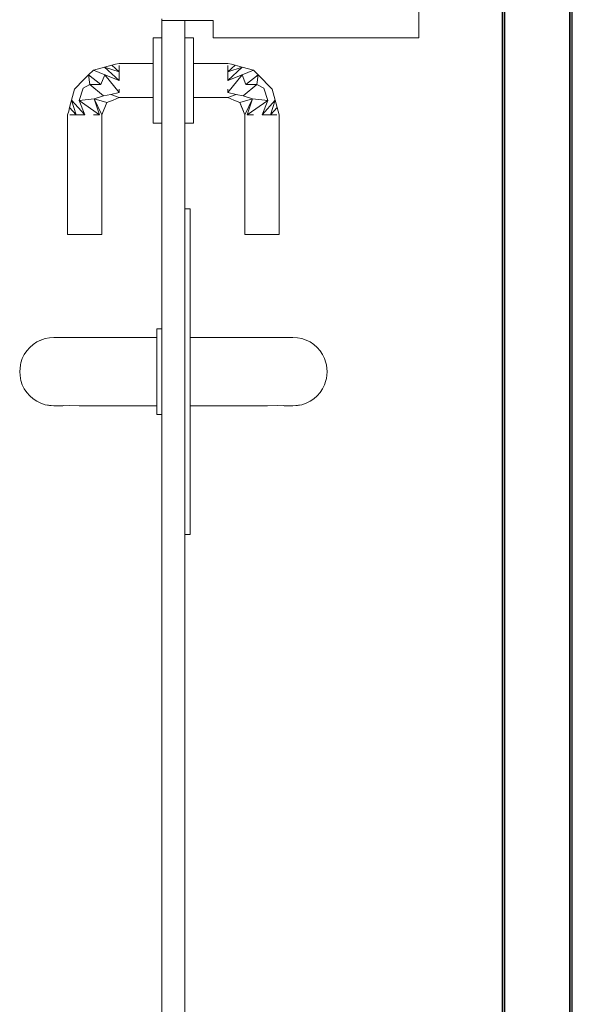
# Model space of a CAD drawing. Header units: millimetres. Extents: x 4476663 to 4477054, y -30323851 to -30323414.
# Tile 94 of 256: x 4476895.66 to 4476896.305, y -30323759.902 to -30323758.753. Entities that reach past the tile are written whole.
import ezdxf

# ---------------------------------------------------------------- set-up
doc = ezdxf.new("R2010")
doc.units = ezdxf.units.MM
doc.layers.add('CE-Condutos (Teto)', color=1, linetype='Continuous', lineweight=25)
doc.layers.add('IFC-Porta-Contorno', color=142, linetype='Continuous', lineweight=5)

msp = doc.modelspace()

# ---------------------------------------------------------------- linework, layer by layer
at = {"layer": 'CE-Condutos (Teto)'}
for p, q in [((4476896.3019, -30323754.3197), (4476896.3019, -30323760.8527)), ((4476896.3049, -30323760.8527), (4476896.3049, -30323754.3197)), ((4476896.2229, -30323754.8894), (4476896.2229, -30323760.7285)), ((4476896.2259, -30323754.9036), (4476896.2259, -30323760.549)), ((4476896.2259, -30323760.7246), (4476896.2259, -30323754.9044)), ((4476896.3019, -30323760.8527), (4476896.3019, -30323755.2636))]:
    msp.add_line(p, q, dxfattribs=at)
at = {"layer": 'IFC-Porta-Contorno', "color": 8, "lineweight": 5}
for p, q in [((4476896.1257, -30323758.7737), (4476896.1257, -30323758.7171)), ((4476895.8257, -30323758.7537), (4476895.8257, -30323758.7517)), ((4476895.8257, -30323758.8364), (4476895.8257, -30323758.7537)), ((4476895.8257, -30323758.7537), (4476895.8828, -30323758.7537)), ((4476895.8527, -30323758.8364), (4476895.8527, -30323758.7537)), ((4476895.8828, -30323758.7537), (4476895.8857, -30323758.7537)), ((4476895.8857, -30323758.7728), (4476895.8857, -30323758.7537)), ((4476895.8157, -30323758.7737), (4476895.8257, -30323758.7737)), ((4476895.8157, -30323758.7754), (4476895.8157, -30323758.7737)), ((4476895.8157, -30323758.7804), (4476895.8157, -30323758.7754)), ((4476895.8157, -30323758.7883), (4476895.8157, -30323758.7804)), ((4476895.8527, -30323758.7737), (4476895.8627, -30323758.7737)), ((4476895.8527, -30323758.8837), (4476895.8527, -30323758.7737)), ((4476895.8627, -30323758.7754), (4476895.8627, -30323758.7737)), ((4476895.8627, -30323758.7804), (4476895.8627, -30323758.7754)), ((4476895.8627, -30323758.7883), (4476895.8627, -30323758.7804)), ((4476895.8857, -30323758.7737), (4476895.8857, -30323758.7728)), ((4476895.8857, -30323758.7737), (4476896.1153, -30323758.7737)), ((4476896.1153, -30323758.7737), (4476896.1257, -30323758.7737)), ((4476895.8157, -30323758.7987), (4476895.8157, -30323758.7883)), ((4476895.8627, -30323758.7987), (4476895.8627, -30323758.7883)), ((4476895.7715, -30323758.8048), (4476895.7757, -30323758.8037)), ((4476895.7757, -30323758.8037), (4476895.8157, -30323758.8037)), ((4476895.8157, -30323758.8107), (4476895.8157, -30323758.7987)), ((4476895.8627, -30323758.8107), (4476895.8627, -30323758.7987)), ((4476895.8627, -30323758.8037), (4476895.9027, -30323758.8037)), ((4476895.9027, -30323758.8037), (4476895.9069, -30323758.8048)), ((4476895.7402, -30323758.8172), (4476895.7457, -30323758.8117)), ((4476895.7457, -30323758.8117), (4476895.7587, -30323758.8082)), ((4476895.7457, -30323758.8117), (4476895.7591, -30323758.817)), ((4476895.7587, -30323758.8082), (4476895.7672, -30323758.8059)), ((4476895.7587, -30323758.8082), (4476895.7757, -30323758.8237)), ((4476895.7587, -30323758.8082), (4476895.7757, -30323758.8137)), ((4476895.7672, -30323758.8059), (4476895.7715, -30323758.8048)), ((4476895.7672, -30323758.8059), (4476895.7757, -30323758.8137)), ((4476895.7757, -30323758.8095), (4476895.7757, -30323758.8063)), ((4476895.7757, -30323758.8137), (4476895.7757, -30323758.8095)), ((4476895.7757, -30323758.8185), (4476895.7757, -30323758.8137)), ((4476895.8157, -30323758.8237), (4476895.8157, -30323758.8107)), ((4476895.8627, -30323758.8137), (4476895.8627, -30323758.8095)), ((4476895.8627, -30323758.8237), (4476895.8627, -30323758.8107)), ((4476895.9027, -30323758.8137), (4476895.9111, -30323758.8059)), ((4476895.9027, -30323758.8095), (4476895.9027, -30323758.8063)), ((4476895.9027, -30323758.8237), (4476895.9196, -30323758.8082)), ((4476895.9027, -30323758.8137), (4476895.9196, -30323758.8082)), ((4476895.9027, -30323758.8137), (4476895.9027, -30323758.8095)), ((4476895.9027, -30323758.8185), (4476895.9027, -30323758.8137)), ((4476895.9069, -30323758.8048), (4476895.9111, -30323758.8059)), ((4476895.9111, -30323758.8059), (4476895.9196, -30323758.8082)), ((4476895.9193, -30323758.817), (4476895.9327, -30323758.8117)), ((4476895.9196, -30323758.8082), (4476895.9327, -30323758.8117)), ((4476895.9327, -30323758.8117), (4476895.9381, -30323758.8172)), ((4476895.7238, -30323758.8337), (4476895.7347, -30323758.8227)), ((4476895.7347, -30323758.8227), (4476895.7402, -30323758.8172)), ((4476895.7402, -30323758.8172), (4476895.7417, -30323758.8284)), ((4476895.7402, -30323758.8172), (4476895.7546, -30323758.8285)), ((4476895.7546, -30323758.8285), (4476895.7591, -30323758.817)), ((4476895.7591, -30323758.817), (4476895.7757, -30323758.8378)), ((4476895.7591, -30323758.817), (4476895.7757, -30323758.8237)), ((4476895.7757, -30323758.8237), (4476895.7757, -30323758.8185)), ((4476895.8157, -30323758.8366), (4476895.8157, -30323758.8237)), ((4476895.8627, -30323758.8366), (4476895.8627, -30323758.8237)), ((4476895.9027, -30323758.8378), (4476895.9193, -30323758.817)), ((4476895.9027, -30323758.8237), (4476895.9193, -30323758.817)), ((4476895.9027, -30323758.8237), (4476895.9027, -30323758.8185)), ((4476895.9193, -30323758.817), (4476895.9238, -30323758.8285)), ((4476895.9238, -30323758.8285), (4476895.9381, -30323758.8172)), ((4476895.9367, -30323758.8284), (4476895.9381, -30323758.8172)), ((4476895.9381, -30323758.8172), (4476895.9436, -30323758.8227)), ((4476895.9436, -30323758.8227), (4476895.9491, -30323758.8282)), ((4476895.7203, -30323758.8467), (4476895.7238, -30323758.8337)), ((4476895.7291, -30323758.847), (4476895.7338, -30323758.8328)), ((4476895.7338, -30323758.8328), (4476895.7417, -30323758.8284)), ((4476895.7417, -30323758.8284), (4476895.7546, -30323758.8285)), ((4476895.7417, -30323758.8284), (4476895.7576, -30323758.8417)), ((4476895.7661, -30323758.8399), (4476895.7757, -30323758.8378)), ((4476895.7757, -30323758.8378), (4476895.7757, -30323758.8337)), ((4476895.8157, -30323758.8487), (4476895.8157, -30323758.8366)), ((4476895.8257, -30323760.4737), (4476895.8257, -30323758.8364)), ((4476895.8527, -30323760.4737), (4476895.8527, -30323758.8364)), ((4476895.8627, -30323758.8378), (4476895.8627, -30323758.8337)), ((4476895.8627, -30323758.8487), (4476895.8627, -30323758.8366)), ((4476895.9027, -30323758.8378), (4476895.9027, -30323758.8337)), ((4476895.9027, -30323758.8378), (4476895.9123, -30323758.8399)), ((4476895.9208, -30323758.8417), (4476895.9367, -30323758.8284)), ((4476895.9238, -30323758.8285), (4476895.9367, -30323758.8284)), ((4476895.9367, -30323758.8284), (4476895.9446, -30323758.8328)), ((4476895.9446, -30323758.8328), (4476895.9493, -30323758.847)), ((4476895.9491, -30323758.8282), (4476895.9546, -30323758.8337)), ((4476895.9546, -30323758.8337), (4476895.9581, -30323758.8467)), ((4476895.718, -30323758.8552), (4476895.7203, -30323758.8467)), ((4476895.7203, -30323758.8467), (4476895.7257, -30323758.8637)), ((4476895.7203, -30323758.8467), (4476895.7357, -30323758.8637)), ((4476895.7291, -30323758.847), (4476895.7467, -30323758.8451)), ((4476895.7291, -30323758.847), (4476895.753, -30323758.8637)), ((4476895.7291, -30323758.847), (4476895.7357, -30323758.8637)), ((4476895.7467, -30323758.8451), (4476895.7576, -30323758.8417)), ((4476895.7467, -30323758.8451), (4476895.753, -30323758.8637)), ((4476895.7467, -30323758.8451), (4476895.7557, -30323758.8637)), ((4476895.7467, -30323758.8451), (4476895.7616, -30323758.8495)), ((4476895.7557, -30323758.8637), (4476895.7616, -30323758.8495)), ((4476895.7576, -30323758.8417), (4476895.7661, -30323758.8399)), ((4476895.7616, -30323758.8495), (4476895.7687, -30323758.8466)), ((4476895.7661, -30323758.8399), (4476895.7757, -30323758.8437)), ((4476895.7687, -30323758.8466), (4476895.7757, -30323758.8437)), ((4476895.7757, -30323758.8437), (4476895.8157, -30323758.8437)), ((4476895.8157, -30323758.859), (4476895.8157, -30323758.8487)), ((4476895.8627, -30323758.8437), (4476895.9027, -30323758.8437)), ((4476895.8627, -30323758.859), (4476895.8627, -30323758.8487)), ((4476895.9027, -30323758.8437), (4476895.9123, -30323758.8399)), ((4476895.9027, -30323758.8437), (4476895.9097, -30323758.8466)), ((4476895.9097, -30323758.8466), (4476895.9168, -30323758.8495)), ((4476895.9123, -30323758.8399), (4476895.9208, -30323758.8417)), ((4476895.9168, -30323758.8495), (4476895.9317, -30323758.8451)), ((4476895.9168, -30323758.8495), (4476895.9227, -30323758.8637)), ((4476895.9168, -30323758.8495), (4476895.9197, -30323758.8566)), ((4476895.9208, -30323758.8417), (4476895.9317, -30323758.8451)), ((4476895.9227, -30323758.8637), (4476895.9317, -30323758.8451)), ((4476895.9253, -30323758.8637), (4476895.9317, -30323758.8451)), ((4476895.9253, -30323758.8637), (4476895.9493, -30323758.847)), ((4476895.9317, -30323758.8451), (4476895.9493, -30323758.847)), ((4476895.9427, -30323758.8637), (4476895.9581, -30323758.8467)), ((4476895.9427, -30323758.8637), (4476895.9493, -30323758.847)), ((4476895.9527, -30323758.8637), (4476895.9581, -30323758.8467)), ((4476895.9581, -30323758.8467), (4476895.9604, -30323758.8552)), ((4476895.7157, -30323758.8637), (4476895.7169, -30323758.8594)), ((4476895.7169, -30323758.8594), (4476895.718, -30323758.8552)), ((4476895.718, -30323758.8552), (4476895.7257, -30323758.8637)), ((4476895.8157, -30323758.867), (4476895.8157, -30323758.859)), ((4476895.8627, -30323758.867), (4476895.8627, -30323758.859)), ((4476895.9197, -30323758.8566), (4476895.9227, -30323758.8637)), ((4476895.9527, -30323758.8637), (4476895.9604, -30323758.8552)), ((4476895.9604, -30323758.8552), (4476895.9615, -30323758.8594)), ((4476895.9615, -30323758.8594), (4476895.9627, -30323758.8637)), ((4476895.7157, -30323759.0037), (4476895.7157, -30323758.8637)), ((4476895.7184, -30323758.8637), (4476895.7216, -30323758.8637)), ((4476895.7216, -30323758.8637), (4476895.7257, -30323758.8637)), ((4476895.7257, -30323758.8637), (4476895.7305, -30323758.8637)), ((4476895.7305, -30323758.8637), (4476895.7357, -30323758.8637)), ((4476895.7457, -30323758.8637), (4476895.7499, -30323758.8637)), ((4476895.7499, -30323758.8637), (4476895.753, -30323758.8637)), ((4476895.7557, -30323759.0037), (4476895.7557, -30323758.8637)), ((4476895.8157, -30323758.8719), (4476895.8157, -30323758.867)), ((4476895.8157, -30323758.8737), (4476895.8157, -30323758.8719)), ((4476895.8627, -30323758.8719), (4476895.8627, -30323758.867)), ((4476895.8627, -30323758.8737), (4476895.8627, -30323758.8719)), ((4476895.9227, -30323759.0037), (4476895.9227, -30323758.8637)), ((4476895.9253, -30323758.8637), (4476895.9285, -30323758.8637)), ((4476895.9285, -30323758.8637), (4476895.9327, -30323758.8637)), ((4476895.9427, -30323758.8637), (4476895.9478, -30323758.8637)), ((4476895.9478, -30323758.8637), (4476895.9527, -30323758.8637)), ((4476895.9527, -30323758.8637), (4476895.9568, -30323758.8637)), ((4476895.9568, -30323758.8637), (4476895.96, -30323758.8637)), ((4476895.9627, -30323759.0037), (4476895.9627, -30323758.8637)), ((4476895.8157, -30323758.8737), (4476895.8257, -30323758.8737)), ((4476895.8527, -30323758.8737), (4476895.8627, -30323758.8737)), ((4476895.8527, -30323758.9737), (4476895.8577, -30323758.9737)), ((4476895.8577, -30323758.9737), (4476895.8587, -30323758.9737)), ((4476895.8587, -30323759.0358), (4476895.8587, -30323758.9737)), ((4476895.7157, -30323759.0037), (4476895.7164, -30323759.0037)), ((4476895.7164, -30323759.0037), (4476895.7184, -30323759.0037)), ((4476895.7184, -30323759.0037), (4476895.7216, -30323759.0037)), ((4476895.7216, -30323759.0037), (4476895.7257, -30323759.0037)), ((4476895.7257, -30323759.0037), (4476895.7305, -30323759.0037)), ((4476895.7305, -30323759.0037), (4476895.7357, -30323759.0037)), ((4476895.7357, -30323759.0037), (4476895.7409, -30323759.0037)), ((4476895.7409, -30323759.0037), (4476895.7457, -30323759.0037)), ((4476895.7457, -30323759.0037), (4476895.7499, -30323759.0037)), ((4476895.7499, -30323759.0037), (4476895.753, -30323759.0037)), ((4476895.753, -30323759.0037), (4476895.755, -30323759.0037)), ((4476895.755, -30323759.0037), (4476895.7557, -30323759.0037)), ((4476895.9227, -30323759.0037), (4476895.9233, -30323759.0037)), ((4476895.9233, -30323759.0037), (4476895.9253, -30323759.0037)), ((4476895.9253, -30323759.0037), (4476895.9285, -30323759.0037)), ((4476895.9285, -30323759.0037), (4476895.9327, -30323759.0037)), ((4476895.9327, -30323759.0037), (4476895.9375, -30323759.0037)), ((4476895.9375, -30323759.0037), (4476895.9427, -30323759.0037)), ((4476895.9427, -30323759.0037), (4476895.9478, -30323759.0037)), ((4476895.9478, -30323759.0037), (4476895.9527, -30323759.0037)), ((4476895.9527, -30323759.0037), (4476895.9568, -30323759.0037)), ((4476895.9568, -30323759.0037), (4476895.96, -30323759.0037)), ((4476895.96, -30323759.0037), (4476895.962, -30323759.0037)), ((4476895.962, -30323759.0037), (4476895.9627, -30323759.0037)), ((4476895.8587, -30323759.3537), (4476895.8587, -30323759.0358)), ((4476895.8197, -30323759.1137), (4476895.8257, -30323759.1137)), ((4476895.8197, -30323759.1154), (4476895.8197, -30323759.1137)), ((4476895.6834, -30323759.1274), (4476895.6894, -30323759.125)), ((4476895.6844, -30323759.1267), (4476895.6894, -30323759.125)), ((4476895.6894, -30323759.125), (4476895.6945, -30323759.124)), ((4476895.6945, -30323759.124), (4476895.6997, -30323759.1237)), ((4476895.6997, -30323759.1237), (4476895.7038, -30323759.1237)), ((4476895.7038, -30323759.1237), (4476895.7062, -30323759.1237)), ((4476895.7062, -30323759.1237), (4476895.7148, -30323759.1238)), ((4476895.7148, -30323759.1238), (4476895.7311, -30323759.1237)), ((4476895.7311, -30323759.1237), (4476895.7465, -30323759.1237)), ((4476895.7465, -30323759.1237), (4476895.7597, -30323759.1237)), ((4476895.7597, -30323759.1237), (4476895.8197, -30323759.1237)), ((4476895.8197, -30323759.1204), (4476895.8197, -30323759.1154)), ((4476895.8197, -30323759.1283), (4476895.8197, -30323759.1204)), ((4476895.8587, -30323759.1237), (4476895.9187, -30323759.1237)), ((4476895.9187, -30323759.1237), (4476895.9319, -30323759.1237)), ((4476895.9319, -30323759.1237), (4476895.9473, -30323759.1237)), ((4476895.9473, -30323759.1237), (4476895.9636, -30323759.1238)), ((4476895.9636, -30323759.1238), (4476895.9722, -30323759.1237)), ((4476895.9722, -30323759.1237), (4476895.9746, -30323759.1237)), ((4476895.9746, -30323759.1237), (4476895.9787, -30323759.1237)), ((4476895.9787, -30323759.1237), (4476895.9839, -30323759.124)), ((4476895.9839, -30323759.124), (4476895.989, -30323759.125)), ((4476895.989, -30323759.125), (4476895.994, -30323759.1267)), ((4476895.989, -30323759.125), (4476895.995, -30323759.1274)), ((4476895.668, -30323759.1393), (4476895.6714, -30323759.1354)), ((4476895.6714, -30323759.1354), (4476895.6754, -30323759.1319)), ((4476895.6754, -30323759.1319), (4476895.6797, -30323759.129)), ((4476895.6797, -30323759.129), (4476895.6844, -30323759.1267)), ((4476895.6797, -30323759.129), (4476895.6834, -30323759.1274)), ((4476895.8197, -30323759.1387), (4476895.8197, -30323759.1283)), ((4476895.994, -30323759.1267), (4476895.9987, -30323759.129)), ((4476895.995, -30323759.1274), (4476895.9987, -30323759.129)), ((4476895.9987, -30323759.129), (4476896.003, -30323759.1319)), ((4476896.003, -30323759.1319), (4476896.0069, -30323759.1354)), ((4476896.0069, -30323759.1354), (4476896.0104, -30323759.1393)), ((4476895.6611, -30323759.1533), (4476895.6628, -30323759.1483)), ((4476895.6628, -30323759.1483), (4476895.6651, -30323759.1437)), ((4476895.6651, -30323759.1437), (4476895.668, -30323759.1393)), ((4476895.8197, -30323759.1507), (4476895.8197, -30323759.1387)), ((4476896.0104, -30323759.1393), (4476896.0133, -30323759.1437)), ((4476896.0133, -30323759.1437), (4476896.0156, -30323759.1483)), ((4476896.0156, -30323759.1483), (4476896.0173, -30323759.1533)), ((4476895.6597, -30323759.1637), (4476895.6605, -30323759.1558)), ((4476895.6605, -30323759.1558), (4476895.6611, -30323759.1533)), ((4476895.8197, -30323759.1637), (4476895.8197, -30323759.1507)), ((4476896.0173, -30323759.1533), (4476896.0179, -30323759.1558)), ((4476896.0179, -30323759.1558), (4476896.0187, -30323759.1637)), ((4476895.6597, -30323759.1637), (4476895.6605, -30323759.1715)), ((4476895.6605, -30323759.1715), (4476895.6611, -30323759.174)), ((4476895.8197, -30323759.1766), (4476895.8197, -30323759.1637)), ((4476896.0173, -30323759.174), (4476896.0179, -30323759.1715)), ((4476896.0179, -30323759.1715), (4476896.0187, -30323759.1637)), ((4476895.6611, -30323759.174), (4476895.6628, -30323759.179)), ((4476895.6628, -30323759.179), (4476895.6651, -30323759.1837)), ((4476895.8197, -30323759.1887), (4476895.8197, -30323759.1766)), ((4476896.0133, -30323759.1837), (4476896.0156, -30323759.179)), ((4476896.0156, -30323759.179), (4476896.0173, -30323759.174)), ((4476895.6651, -30323759.1837), (4476895.668, -30323759.188)), ((4476895.668, -30323759.188), (4476895.6714, -30323759.1919)), ((4476895.6714, -30323759.1919), (4476895.6754, -30323759.1954)), ((4476895.8197, -30323759.199), (4476895.8197, -30323759.1887)), ((4476896.003, -30323759.1954), (4476896.0069, -30323759.1919)), ((4476896.0069, -30323759.1919), (4476896.0104, -30323759.188)), ((4476896.0104, -30323759.188), (4476896.0133, -30323759.1837)), ((4476895.6754, -30323759.1954), (4476895.6797, -30323759.1983)), ((4476895.6797, -30323759.1983), (4476895.6844, -30323759.2006)), ((4476895.6844, -30323759.2006), (4476895.6894, -30323759.2023)), ((4476895.6894, -30323759.2023), (4476895.6945, -30323759.2033)), ((4476895.6894, -30323759.2023), (4476895.6933, -30323759.2029)), ((4476895.6933, -30323759.2029), (4476895.6997, -30323759.2037)), ((4476895.6945, -30323759.2033), (4476895.6997, -30323759.2037)), ((4476895.6997, -30323759.2037), (4476895.7039, -30323759.2036)), ((4476895.7039, -30323759.2036), (4476895.7099, -30323759.2036)), ((4476895.7099, -30323759.2036), (4476895.7175, -30323759.2033)), ((4476895.7105, -30323759.2031), (4476895.7293, -30323759.2036)), ((4476895.7293, -30323759.2036), (4476895.7442, -30323759.2036)), ((4476895.7442, -30323759.2036), (4476895.7597, -30323759.2037)), ((4476895.7597, -30323759.2037), (4476895.8197, -30323759.2037)), ((4476895.8197, -30323759.207), (4476895.8197, -30323759.199)), ((4476895.8587, -30323759.2037), (4476895.9187, -30323759.2037)), ((4476895.9187, -30323759.2037), (4476895.9342, -30323759.2036)), ((4476895.9342, -30323759.2036), (4476895.9491, -30323759.2036)), ((4476895.9491, -30323759.2036), (4476895.9678, -30323759.2031)), ((4476895.9609, -30323759.2033), (4476895.9685, -30323759.2036)), ((4476895.9685, -30323759.2036), (4476895.9745, -30323759.2036)), ((4476895.9745, -30323759.2036), (4476895.9787, -30323759.2037)), ((4476895.9787, -30323759.2037), (4476895.9851, -30323759.2029)), ((4476895.9787, -30323759.2037), (4476895.9839, -30323759.2033)), ((4476895.9839, -30323759.2033), (4476895.989, -30323759.2023)), ((4476895.9851, -30323759.2029), (4476895.989, -30323759.2023)), ((4476895.989, -30323759.2023), (4476895.994, -30323759.2006)), ((4476895.994, -30323759.2006), (4476895.9987, -30323759.1983)), ((4476895.9987, -30323759.1983), (4476896.003, -30323759.1954)), ((4476895.8197, -30323759.2119), (4476895.8197, -30323759.207)), ((4476895.8197, -30323759.2137), (4476895.8197, -30323759.2119)), ((4476895.8197, -30323759.2137), (4476895.8257, -30323759.2137)), ((4476895.8527, -30323759.3537), (4476895.8536, -30323759.3537)), ((4476895.8536, -30323759.3537), (4476895.8587, -30323759.3537))]:
    msp.add_line(p, q, dxfattribs=at)

doc.saveas('drawing.dxf')
